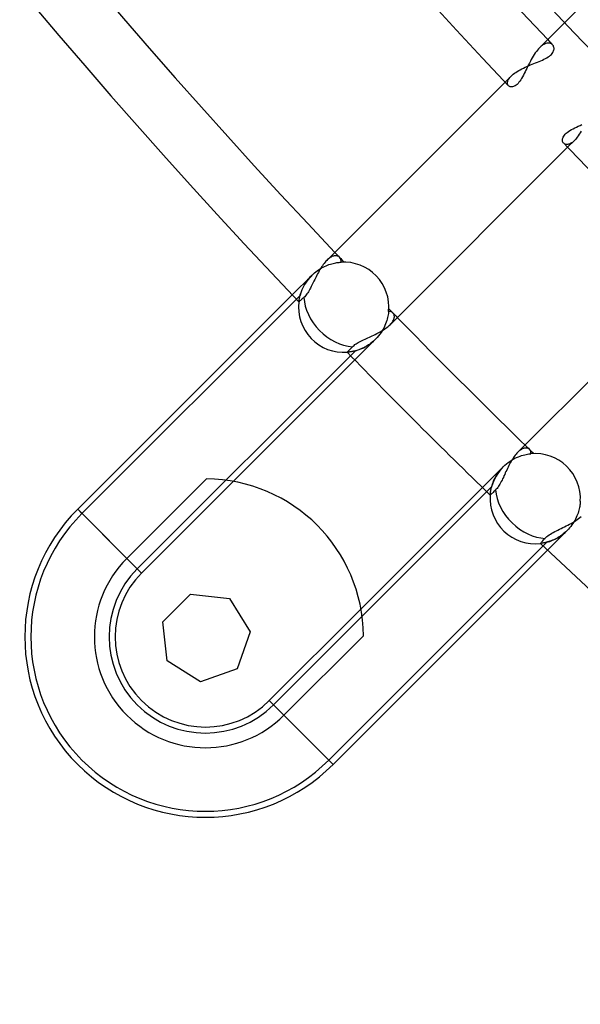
# Model space of a CAD drawing. Header units: millimetres. Extents: x -215 to 215, y -215 to 215.
# Tile 3 of 57: x -134 to -120, y -139 to -113. Entities that reach past the tile are written whole.
import ezdxf

# ---------------------------------------------------------------- set-up
doc = ezdxf.new("R2010")
doc.units = ezdxf.units.MM
doc.layers.add('MAIN-1', color=7, linetype='Continuous')
doc.layers.add('MAIN-2', color=7, linetype='Continuous')

msp = doc.modelspace()

# ---------------------------------------------------------------- linework, layer by layer
at = {"layer": 'MAIN-1'}
for p, q in [((-115.949, -109.224), (-120.647, -113.922)), ((-120.815, -114.144), (-120.841, -114.188)), ((-120.788, -114.102), (-120.815, -114.144)), ((-120.761, -114.061), (-120.788, -114.102)), ((-120.733, -114.022), (-120.761, -114.061)), ((-120.704, -113.986), (-120.733, -114.022)), ((-120.676, -113.953), (-120.704, -113.986)), ((-120.647, -113.922), (-120.676, -113.953)), ((-120.962, -114.42), (-120.985, -114.467)), ((-120.939, -114.373), (-120.962, -114.42)), ((-120.915, -114.326), (-120.939, -114.373)), ((-120.891, -114.279), (-120.915, -114.326)), ((-120.866, -114.233), (-120.891, -114.279)), ((-120.841, -114.188), (-120.866, -114.233)), ((-121.075, -114.648), (-121.097, -114.691)), ((-121.052, -114.605), (-121.075, -114.648)), ((-121.03, -114.56), (-121.052, -114.605)), ((-121.007, -114.514), (-121.03, -114.56)), ((-120.985, -114.467), (-121.007, -114.514)), ((-121.555, -114.831), (-126.251, -119.527)), ((-121.452, -114.937), (-121.465, -114.925)), ((-121.437, -114.946), (-121.452, -114.937)), ((-121.42, -114.953), (-121.437, -114.946)), ((-121.337, -114.949), (-121.359, -114.955)), ((-121.313, -114.94), (-121.337, -114.949)), ((-121.289, -114.927), (-121.313, -114.94)), ((-121.265, -114.91), (-121.289, -114.927)), ((-121.24, -114.889), (-121.265, -114.91)), ((-121.215, -114.864), (-121.24, -114.889)), ((-121.191, -114.835), (-121.215, -114.864)), ((-121.167, -114.803), (-121.191, -114.835)), ((-121.143, -114.769), (-121.167, -114.803)), ((-121.12, -114.731), (-121.143, -114.769)), ((-121.097, -114.691), (-121.12, -114.731)), ((-121.401, -114.956), (-121.42, -114.953)), ((-121.381, -114.957), (-121.401, -114.956)), ((-121.359, -114.955), (-121.381, -114.957)), ((-119.63, -115.994), (-119.583, -115.972)), ((-119.583, -115.972), (-119.535, -115.95)), ((-120.013, -116.253), (-119.995, -116.228)), ((-119.995, -116.228), (-119.973, -116.203)), ((-119.973, -116.203), (-119.947, -116.178)), ((-119.947, -116.178), (-119.917, -116.153)), ((-119.917, -116.153), (-119.884, -116.129)), ((-119.884, -116.129), (-119.847, -116.106)), ((-119.847, -116.106), (-119.808, -116.082)), ((-119.808, -116.082), (-119.766, -116.06)), ((-119.766, -116.06), (-119.722, -116.038)), ((-119.722, -116.038), (-119.677, -116.016)), ((-119.677, -116.016), (-119.63, -115.994)), ((-120.046, -116.35), (-120.043, -116.327)), ((-120.045, -116.371), (-120.046, -116.35)), ((-120.041, -116.392), (-120.045, -116.371)), ((-120.043, -116.327), (-120.037, -116.303)), ((-120.034, -116.41), (-120.041, -116.392)), ((-120.037, -116.303), (-120.027, -116.278)), ((-120.025, -116.427), (-120.034, -116.41)), ((-120.027, -116.278), (-120.013, -116.253)), ((-120.013, -116.441), (-120.025, -116.427)), ((-124.585, -121.223), (-119.91, -116.548)), ((-126.321, -119.606), (-126.344, -119.636)), ((-126.298, -119.578), (-126.321, -119.606)), ((-126.275, -119.551), (-126.298, -119.578)), ((-126.251, -119.527), (-126.275, -119.551)), ((-126.473, -119.843), (-126.493, -119.88)), ((-126.453, -119.806), (-126.473, -119.843)), ((-126.432, -119.77), (-126.453, -119.806)), ((-126.411, -119.735), (-126.432, -119.77)), ((-126.389, -119.701), (-126.411, -119.735)), ((-126.367, -119.668), (-126.389, -119.701)), ((-126.344, -119.636), (-126.367, -119.668)), ((-126.607, -120.11), (-126.625, -120.147)), ((-126.589, -120.072), (-126.607, -120.11)), ((-126.57, -120.033), (-126.589, -120.072)), ((-126.551, -119.995), (-126.57, -120.033)), ((-126.532, -119.957), (-126.551, -119.995)), ((-126.513, -119.918), (-126.532, -119.957)), ((-126.493, -119.88), (-126.513, -119.918)), ((-116.548, -119.91), (-121.223, -124.585)), ((-126.754, -120.385), (-126.773, -120.413)), ((-126.735, -120.355), (-126.754, -120.385)), ((-126.716, -120.323), (-126.735, -120.355)), ((-126.698, -120.29), (-126.716, -120.323)), ((-126.679, -120.256), (-126.698, -120.29)), ((-126.661, -120.22), (-126.679, -120.256)), ((-126.643, -120.184), (-126.661, -120.22)), ((-126.625, -120.147), (-126.643, -120.184)), ((-132.811, -126.086), (-127.161, -120.437)), ((-126.985, -120.62), (-126.986, -120.621)), ((-126.982, -120.617), (-126.985, -120.62)), ((-126.976, -120.612), (-126.982, -120.617)), ((-126.968, -120.605), (-126.976, -120.612)), ((-126.957, -120.596), (-126.968, -120.605)), ((-126.945, -120.585), (-126.957, -120.596)), ((-126.931, -120.573), (-126.945, -120.585)), ((-126.915, -120.558), (-126.931, -120.573)), ((-126.896, -120.542), (-126.915, -120.558)), ((-126.875, -120.523), (-126.896, -120.542)), ((-126.852, -120.503), (-126.875, -120.523)), ((-126.832, -120.484), (-126.852, -120.503)), ((-126.812, -120.463), (-126.832, -120.484)), ((-126.793, -120.439), (-126.812, -120.463)), ((-126.773, -120.413), (-126.793, -120.439)), ((-124.898, -121.438), (-124.861, -121.418)), ((-124.861, -121.418), (-124.825, -121.398)), ((-124.825, -121.398), (-124.79, -121.377)), ((-124.79, -121.377), (-124.756, -121.356)), ((-124.756, -121.356), (-124.723, -121.335)), ((-124.723, -121.335), (-124.692, -121.313)), ((-124.692, -121.313), (-124.663, -121.291)), ((-124.663, -121.291), (-124.635, -121.268)), ((-124.635, -121.268), (-124.609, -121.246)), ((-124.609, -121.246), (-124.585, -121.223)), ((-125.452, -121.709), (-125.421, -121.691)), ((-125.421, -121.691), (-125.388, -121.673)), ((-125.388, -121.673), (-125.353, -121.655)), ((-125.353, -121.655), (-125.318, -121.637)), ((-125.318, -121.637), (-125.282, -121.62)), ((-125.282, -121.62), (-125.244, -121.602)), ((-125.244, -121.602), (-125.206, -121.585)), ((-125.206, -121.585), (-125.168, -121.567)), ((-125.168, -121.567), (-125.129, -121.55)), ((-125.129, -121.55), (-125.09, -121.532)), ((-125.09, -121.532), (-125.052, -121.514)), ((-125.052, -121.514), (-125.013, -121.495)), ((-125.013, -121.495), (-124.974, -121.477)), ((-124.974, -121.477), (-124.936, -121.458)), ((-124.936, -121.458), (-124.898, -121.438)), ((-125.713, -121.947), (-125.712, -121.946)), ((-125.712, -121.946), (-125.708, -121.943)), ((-125.708, -121.943), (-125.702, -121.937)), ((-125.702, -121.937), (-125.694, -121.928)), ((-125.694, -121.928), (-125.684, -121.917)), ((-125.684, -121.917), (-125.672, -121.905)), ((-125.672, -121.905), (-125.658, -121.89)), ((-125.658, -121.89), (-125.641, -121.872)), ((-125.641, -121.872), (-125.622, -121.853)), ((-125.622, -121.853), (-125.601, -121.83)), ((-125.601, -121.83), (-125.578, -121.807)), ((-125.578, -121.807), (-125.558, -121.787)), ((-125.558, -121.787), (-125.534, -121.767)), ((-125.534, -121.767), (-125.509, -121.747)), ((-125.509, -121.747), (-125.481, -121.728)), ((-125.481, -121.728), (-125.452, -121.709)), ((-125.514, -122.152), (-128.715, -125.353)), ((-121.377, -124.79), (-121.398, -124.825)), ((-121.356, -124.756), (-121.377, -124.79)), ((-121.335, -124.723), (-121.356, -124.756)), ((-121.313, -124.692), (-121.335, -124.723)), ((-121.29, -124.662), (-121.313, -124.692)), ((-121.268, -124.635), (-121.29, -124.662)), ((-121.245, -124.609), (-121.268, -124.635)), ((-121.223, -124.585), (-121.245, -124.609)), ((-121.514, -125.052), (-121.532, -125.091)), ((-121.495, -125.013), (-121.514, -125.052)), ((-121.477, -124.974), (-121.495, -125.013)), ((-121.458, -124.936), (-121.477, -124.974)), ((-121.438, -124.898), (-121.458, -124.936)), ((-121.418, -124.861), (-121.438, -124.898)), ((-121.398, -124.825), (-121.418, -124.861)), ((-131.515, -127.381), (-129.422, -125.288)), ((-121.637, -125.318), (-121.655, -125.354)), ((-121.62, -125.282), (-121.637, -125.318)), ((-121.602, -125.245), (-121.62, -125.282)), ((-121.585, -125.207), (-121.602, -125.245)), ((-121.567, -125.168), (-121.585, -125.207)), ((-121.55, -125.13), (-121.567, -125.168)), ((-121.532, -125.091), (-121.55, -125.13)), ((-125.353, -128.715), (-122.152, -125.514)), ((-121.807, -125.578), (-121.83, -125.601)), ((-121.787, -125.558), (-121.807, -125.578)), ((-121.767, -125.535), (-121.787, -125.558)), ((-121.748, -125.51), (-121.767, -125.535)), ((-121.729, -125.482), (-121.748, -125.51)), ((-121.71, -125.452), (-121.729, -125.482)), ((-121.691, -125.421), (-121.71, -125.452)), ((-121.673, -125.388), (-121.691, -125.421)), ((-121.655, -125.354), (-121.673, -125.388)), ((-121.946, -125.712), (-121.947, -125.713)), ((-121.943, -125.708), (-121.946, -125.712)), ((-121.937, -125.702), (-121.943, -125.708)), ((-121.928, -125.694), (-121.937, -125.702)), ((-121.917, -125.684), (-121.928, -125.694)), ((-121.905, -125.672), (-121.917, -125.684)), ((-121.89, -125.658), (-121.905, -125.672)), ((-121.872, -125.641), (-121.89, -125.658)), ((-121.853, -125.622), (-121.872, -125.641)), ((-121.83, -125.601), (-121.853, -125.622)), ((-132.811, -126.086), (-131.515, -127.381)), ((-119.693, -126.384), (-119.656, -126.358)), ((-119.656, -126.358), (-119.62, -126.332)), ((-119.62, -126.332), (-119.587, -126.306)), ((-119.587, -126.306), (-119.555, -126.279)), ((-120.164, -126.633), (-120.121, -126.612)), ((-120.121, -126.612), (-120.077, -126.591)), ((-120.077, -126.591), (-120.033, -126.57)), ((-120.033, -126.57), (-119.989, -126.548)), ((-119.989, -126.548), (-119.945, -126.526)), ((-119.945, -126.526), (-119.901, -126.504)), ((-119.901, -126.504), (-119.857, -126.481)), ((-119.857, -126.481), (-119.815, -126.458)), ((-119.815, -126.458), (-119.773, -126.434)), ((-119.773, -126.434), (-119.732, -126.409)), ((-119.732, -126.409), (-119.693, -126.384)), ((-120.542, -126.896), (-120.523, -126.875)), ((-120.523, -126.875), (-120.503, -126.852)), ((-120.503, -126.852), (-120.481, -126.829)), ((-120.481, -126.829), (-120.455, -126.806)), ((-120.455, -126.806), (-120.427, -126.783)), ((-120.427, -126.783), (-120.395, -126.761)), ((-120.395, -126.761), (-120.361, -126.739)), ((-120.361, -126.739), (-120.325, -126.718)), ((-120.325, -126.718), (-120.287, -126.696)), ((-120.287, -126.696), (-120.247, -126.675)), ((-120.247, -126.675), (-120.206, -126.654)), ((-120.206, -126.654), (-120.164, -126.633)), ((-120.621, -126.986), (-120.62, -126.985)), ((-120.62, -126.985), (-120.617, -126.982)), ((-120.617, -126.982), (-120.612, -126.976)), ((-120.612, -126.976), (-120.605, -126.968)), ((-120.605, -126.968), (-120.596, -126.957)), ((-120.596, -126.957), (-120.585, -126.945)), ((-120.585, -126.945), (-120.573, -126.931)), ((-120.573, -126.931), (-120.558, -126.915)), ((-120.558, -126.915), (-120.542, -126.896)), ((-120.437, -127.161), (-126.086, -132.811)), ((-130.57, -129.056), (-129.841, -128.326)), ((-129.841, -128.326), (-128.816, -128.442)), ((-128.816, -128.442), (-128.267, -129.315)), ((-130.455, -130.081), (-130.57, -129.056)), ((-128.267, -129.315), (-128.608, -130.289)), ((-125.288, -129.422), (-127.381, -131.515)), ((-129.581, -130.63), (-130.455, -130.081)), ((-128.608, -130.289), (-129.581, -130.63)), ((-126.086, -132.811), (-127.381, -131.515))]:
    msp.add_line(p, q, dxfattribs=at)
for centre, radius, start, end in [((0, 0), 175.143, 179.99998, 223.52747), ((0, 0), 167.218, 179.99998, 223.41523), ((0, 0), 173.558, 180.00002, 223.43007), ((0, 0), 165.632, 180.00002, 223.35489), ((0, 0), 167.218, 224.13458, 225.86542), ((-125.806, -120.762), 1.189, 173.1709, 274.4854), ((0, 0), 173.558, 224.21508, 225.78492), ((0, 0), 175.143, 224.12896, 225.87104), ((-129.448, -129.448), 4.161, 0.3592, 89.6407), ((-120.762, -125.806), 1.189, 175.5146, 276.829), ((-129.448, -129.448), 4.755, 135, 315), ((0, 0), 175.143, 226.47253, 313.52745), ((-129.448, -129.448), 2.924, 135, 315)]:
    msp.add_arc(centre, radius, start, end, dxfattribs=at)
for centre, start_param, end_param in [((-125.806, -120.762), -2.460213, -0.712678), ((-120.762, -125.806), -2.428915, -0.68138)]:
    msp.add_ellipse(centre, major_axis=(0.841, -0.841), ratio=0.743084, start_param=start_param, end_param=end_param, dxfattribs=at)
at = {"layer": 'MAIN-2'}
for p, q in [((-120.625, -113.902), (-120.647, -113.922)), ((-120.604, -113.883), (-120.625, -113.902)), ((-120.582, -113.866), (-120.604, -113.883)), ((-120.561, -113.851), (-120.582, -113.866)), ((-120.54, -113.837), (-120.561, -113.851)), ((-120.519, -113.826), (-120.54, -113.837)), ((-120.499, -113.817), (-120.519, -113.826)), ((-120.479, -113.81), (-120.499, -113.817)), ((-120.46, -113.805), (-120.479, -113.81)), ((-120.441, -113.801), (-120.46, -113.805)), ((-120.423, -113.799), (-120.441, -113.801)), ((-120.405, -113.799), (-120.423, -113.799)), ((-120.388, -113.801), (-120.405, -113.799)), ((-120.372, -113.805), (-120.388, -113.801)), ((-120.357, -113.81), (-120.372, -113.805)), ((-120.343, -113.816), (-120.357, -113.81)), ((-120.33, -113.824), (-120.343, -113.816)), ((-120.318, -113.833), (-120.33, -113.824)), ((-120.307, -113.843), (-120.318, -113.833)), ((-120.295, -113.858), (-120.307, -113.843)), ((-120.285, -113.875), (-120.295, -113.858)), ((-120.277, -113.893), (-120.285, -113.875)), ((-120.271, -113.913), (-120.277, -113.893)), ((-120.456, -114.188), (-120.422, -114.167)), ((-120.422, -114.167), (-120.39, -114.145)), ((-120.39, -114.145), (-120.362, -114.122)), ((-120.362, -114.122), (-120.338, -114.099)), ((-120.338, -114.099), (-120.317, -114.075)), ((-120.317, -114.075), (-120.299, -114.051)), ((-120.299, -114.051), (-120.286, -114.027)), ((-120.286, -114.027), (-120.277, -114.003)), ((-120.277, -114.003), (-120.27, -113.98)), ((-120.268, -113.934), (-120.271, -113.913)), ((-120.27, -113.98), (-120.268, -113.957)), ((-120.268, -113.957), (-120.268, -113.934)), ((-121.028, -114.438), (-120.983, -114.418)), ((-120.983, -114.418), (-120.937, -114.398)), ((-120.937, -114.398), (-120.89, -114.378)), ((-120.89, -114.378), (-120.844, -114.359)), ((-120.844, -114.359), (-120.797, -114.34)), ((-120.797, -114.34), (-120.751, -114.322)), ((-120.751, -114.322), (-120.705, -114.303)), ((-120.705, -114.303), (-120.66, -114.285)), ((-120.66, -114.285), (-120.616, -114.266)), ((-120.616, -114.266), (-120.574, -114.247)), ((-120.574, -114.247), (-120.532, -114.228)), ((-120.532, -114.228), (-120.493, -114.208)), ((-120.493, -114.208), (-120.456, -114.188)), ((-121.395, -114.671), (-121.555, -114.831)), ((-121.415, -114.692), (-121.395, -114.671)), ((-121.395, -114.671), (-121.369, -114.646)), ((-121.369, -114.646), (-121.34, -114.621)), ((-121.34, -114.621), (-121.308, -114.597)), ((-121.308, -114.597), (-121.274, -114.573)), ((-121.274, -114.573), (-121.237, -114.549)), ((-121.237, -114.549), (-121.198, -114.526)), ((-121.198, -114.526), (-121.158, -114.503)), ((-121.158, -114.503), (-121.116, -114.481)), ((-121.116, -114.481), (-121.072, -114.459)), ((-121.072, -114.459), (-121.028, -114.438)), ((-121.492, -114.844), (-121.49, -114.827)), ((-121.492, -114.86), (-121.492, -114.844)), ((-121.491, -114.875), (-121.492, -114.86)), ((-121.487, -114.89), (-121.491, -114.875)), ((-121.49, -114.827), (-121.486, -114.809)), ((-121.481, -114.903), (-121.487, -114.89)), ((-121.486, -114.809), (-121.48, -114.791)), ((-121.474, -114.915), (-121.481, -114.903)), ((-121.48, -114.791), (-121.471, -114.772)), ((-121.465, -114.925), (-121.474, -114.915)), ((-121.471, -114.772), (-121.461, -114.752)), ((-121.461, -114.752), (-121.448, -114.732)), ((-121.448, -114.732), (-121.433, -114.712)), ((-121.433, -114.712), (-121.415, -114.692)), ((-119.628, -116.242), (-119.654, -116.278)), ((-119.603, -116.204), (-119.628, -116.242)), ((-119.579, -116.165), (-119.603, -116.204)), ((-119.555, -116.124), (-119.579, -116.165)), ((-120.004, -116.449), (-120.013, -116.441)), ((-119.994, -116.457), (-120.004, -116.449)), ((-119.983, -116.463), (-119.994, -116.457)), ((-119.972, -116.468), (-119.983, -116.463)), ((-119.96, -116.471), (-119.972, -116.468)), ((-119.946, -116.474), (-119.96, -116.471)), ((-119.933, -116.475), (-119.946, -116.474)), ((-119.918, -116.474), (-119.933, -116.475)), ((-119.903, -116.472), (-119.918, -116.474)), ((-119.91, -116.548), (-119.731, -116.369)), ((-119.888, -116.469), (-119.903, -116.472)), ((-119.871, -116.464), (-119.888, -116.469)), ((-119.855, -116.458), (-119.871, -116.464)), ((-119.838, -116.45), (-119.855, -116.458)), ((-119.821, -116.44), (-119.838, -116.45)), ((-119.803, -116.429), (-119.821, -116.44)), ((-119.785, -116.417), (-119.803, -116.429)), ((-119.767, -116.402), (-119.785, -116.417)), ((-119.749, -116.386), (-119.767, -116.402)), ((-119.731, -116.369), (-119.749, -116.386)), ((-119.705, -116.341), (-119.731, -116.369)), ((-119.679, -116.311), (-119.705, -116.341)), ((-119.654, -116.278), (-119.679, -116.311)), ((-126.229, -119.505), (-126.251, -119.527)), ((-126.206, -119.486), (-126.229, -119.505)), ((-126.184, -119.468), (-126.206, -119.486)), ((-126.161, -119.453), (-126.184, -119.468)), ((-126.139, -119.439), (-126.161, -119.453)), ((-126.155, -119.626), (-126.118, -119.615)), ((-126.118, -119.428), (-126.139, -119.439)), ((-126.097, -119.419), (-126.118, -119.428)), ((-126.118, -119.615), (-126.083, -119.606)), ((-126.076, -119.413), (-126.097, -119.419)), ((-126.083, -119.606), (-126.049, -119.599)), ((-126.056, -119.408), (-126.076, -119.413)), ((-126.036, -119.405), (-126.056, -119.408)), ((-126.049, -119.599), (-126.016, -119.592)), ((-126.018, -119.405), (-126.036, -119.405)), ((-126, -119.406), (-126.018, -119.405)), ((-126.016, -119.592), (-125.984, -119.587)), ((-125.983, -119.409), (-126, -119.406)), ((-125.984, -119.587), (-125.954, -119.583)), ((-125.967, -119.414), (-125.983, -119.409)), ((-125.952, -119.42), (-125.967, -119.414)), ((-125.954, -119.583), (-125.926, -119.58)), ((-125.938, -119.428), (-125.952, -119.42)), ((-125.926, -119.437), (-125.938, -119.428)), ((-125.914, -119.448), (-125.926, -119.437)), ((-125.926, -119.58), (-125.9, -119.577)), ((-125.906, -119.457), (-125.914, -119.448)), ((-125.899, -119.467), (-125.906, -119.457)), ((-125.9, -119.577), (-125.876, -119.576)), ((-125.893, -119.477), (-125.899, -119.467)), ((-125.887, -119.488), (-125.893, -119.477)), ((-125.883, -119.499), (-125.887, -119.488)), ((-125.879, -119.511), (-125.883, -119.499)), ((-125.877, -119.523), (-125.879, -119.511)), ((-125.875, -119.536), (-125.877, -119.523)), ((-125.876, -119.576), (-125.875, -119.562)), ((-125.874, -119.549), (-125.875, -119.536)), ((-125.875, -119.562), (-125.874, -119.549)), ((-126.612, -119.889), (-126.577, -119.858)), ((-126.577, -119.858), (-126.541, -119.828)), ((-126.541, -119.828), (-126.503, -119.8)), ((-126.503, -119.8), (-126.465, -119.773)), ((-126.465, -119.773), (-126.426, -119.748)), ((-126.426, -119.748), (-126.387, -119.725)), ((-126.387, -119.725), (-126.348, -119.704)), ((-126.348, -119.704), (-126.309, -119.685)), ((-126.309, -119.685), (-126.269, -119.668)), ((-126.269, -119.668), (-126.231, -119.652)), ((-126.231, -119.652), (-126.193, -119.638)), ((-126.193, -119.638), (-126.155, -119.626)), ((-127.161, -120.437), (-126.646, -119.922)), ((-126.836, -120.169), (-126.814, -120.133)), ((-126.814, -120.133), (-126.791, -120.097)), ((-126.791, -120.097), (-126.765, -120.061)), ((-126.765, -120.061), (-126.738, -120.025)), ((-126.738, -120.025), (-126.709, -119.99)), ((-126.709, -119.99), (-126.679, -119.955)), ((-126.679, -119.955), (-126.646, -119.922)), ((-126.646, -119.922), (-126.612, -119.889)), ((-126.646, -119.922), (-126.646, -119.922)), ((-126.646, -119.922), (-126.646, -119.922)), ((-126.646, -119.922), (-126.646, -119.922)), ((-126.646, -119.922), (-126.646, -119.922)), ((-126.941, -120.408), (-126.93, -120.377)), ((-126.93, -120.377), (-126.919, -120.344)), ((-126.919, -120.344), (-126.905, -120.311)), ((-126.905, -120.311), (-126.891, -120.276)), ((-126.891, -120.276), (-126.874, -120.241)), ((-126.874, -120.241), (-126.856, -120.205)), ((-126.856, -120.205), (-126.836, -120.169)), ((-132.698, -126.199), (-126.954, -120.455)), ((-126.986, -120.619), (-126.985, -120.614)), ((-126.986, -120.621), (-126.986, -120.619)), ((-126.985, -120.614), (-126.984, -120.605)), ((-126.984, -120.605), (-126.983, -120.594)), ((-126.983, -120.594), (-126.98, -120.579)), ((-126.98, -120.579), (-126.977, -120.561)), ((-126.977, -120.561), (-126.974, -120.541)), ((-126.974, -120.541), (-126.969, -120.518)), ((-126.969, -120.518), (-126.964, -120.493)), ((-126.964, -120.493), (-126.957, -120.467)), ((-126.957, -120.467), (-126.949, -120.438)), ((-126.949, -120.438), (-126.941, -120.408)), ((-124.625, -120.901), (-124.629, -120.931)), ((-124.622, -120.875), (-124.625, -120.901)), ((-124.599, -120.874), (-124.622, -120.875)), ((-124.578, -120.876), (-124.599, -120.874)), ((-124.558, -120.882), (-124.578, -120.876)), ((-124.539, -120.89), (-124.558, -120.882)), ((-124.522, -120.9), (-124.539, -120.89)), ((-124.508, -120.913), (-124.522, -120.9)), ((-124.499, -120.924), (-124.508, -120.913)), ((-124.684, -121.157), (-124.701, -121.201)), ((-124.67, -121.114), (-124.684, -121.157)), ((-124.658, -121.073), (-124.67, -121.114)), ((-124.649, -121.034), (-124.658, -121.073)), ((-124.64, -120.997), (-124.649, -121.034)), ((-124.634, -120.963), (-124.64, -120.997)), ((-124.629, -120.931), (-124.634, -120.963)), ((-124.549, -121.184), (-124.534, -121.164)), ((-124.534, -121.164), (-124.52, -121.145)), ((-124.52, -121.145), (-124.508, -121.126)), ((-124.508, -121.126), (-124.498, -121.107)), ((-124.491, -120.935), (-124.499, -120.924)), ((-124.498, -121.107), (-124.489, -121.089)), ((-124.484, -120.947), (-124.491, -120.935)), ((-124.489, -121.089), (-124.482, -121.071)), ((-124.479, -120.96), (-124.484, -120.947)), ((-124.482, -121.071), (-124.477, -121.053)), ((-124.475, -120.974), (-124.479, -120.96)), ((-124.477, -121.053), (-124.474, -121.036)), ((-124.473, -120.989), (-124.475, -120.974)), ((-124.474, -121.036), (-124.472, -121.02)), ((-124.471, -121.004), (-124.473, -120.989)), ((-124.472, -121.02), (-124.471, -121.004)), ((-124.822, -121.43), (-124.854, -121.475)), ((-124.792, -121.384), (-124.822, -121.43)), ((-124.766, -121.338), (-124.792, -121.384)), ((-124.741, -121.292), (-124.766, -121.338)), ((-124.72, -121.246), (-124.741, -121.292)), ((-124.701, -121.201), (-124.72, -121.246)), ((-124.585, -121.223), (-124.566, -121.203)), ((-124.566, -121.203), (-124.549, -121.184)), ((-124.965, -121.603), (-125.514, -122.152)), ((-125.055, -121.684), (-125.087, -121.709)), ((-125.025, -121.658), (-125.055, -121.684)), ((-124.994, -121.631), (-125.025, -121.658)), ((-124.965, -121.603), (-124.994, -121.631)), ((-124.926, -121.562), (-124.965, -121.603)), ((-124.965, -121.603), (-124.965, -121.603)), ((-124.965, -121.603), (-124.965, -121.603)), ((-124.965, -121.603), (-124.965, -121.603)), ((-124.965, -121.603), (-124.965, -121.603)), ((-124.889, -121.519), (-124.926, -121.562)), ((-124.854, -121.475), (-124.889, -121.519)), ((-125.498, -121.911), (-131.242, -127.655)), ((-125.711, -121.947), (-125.713, -121.947)), ((-125.707, -121.947), (-125.711, -121.947)), ((-125.701, -121.946), (-125.707, -121.947)), ((-125.692, -121.946), (-125.701, -121.946)), ((-125.68, -121.944), (-125.692, -121.946)), ((-125.666, -121.943), (-125.68, -121.944)), ((-125.65, -121.941), (-125.666, -121.943)), ((-125.632, -121.938), (-125.65, -121.941)), ((-125.613, -121.935), (-125.632, -121.938)), ((-125.591, -121.932), (-125.613, -121.935)), ((-125.568, -121.927), (-125.591, -121.932)), ((-125.544, -121.922), (-125.568, -121.927)), ((-125.518, -121.916), (-125.544, -121.922)), ((-125.491, -121.909), (-125.518, -121.916)), ((-125.463, -121.901), (-125.491, -121.909)), ((-125.435, -121.892), (-125.463, -121.901)), ((-125.405, -121.882), (-125.435, -121.892)), ((-125.375, -121.87), (-125.405, -121.882)), ((-125.344, -121.858), (-125.375, -121.87)), ((-125.312, -121.844), (-125.344, -121.858)), ((-125.28, -121.829), (-125.312, -121.844)), ((-125.248, -121.812), (-125.28, -121.829)), ((-125.216, -121.794), (-125.248, -121.812)), ((-125.183, -121.775), (-125.216, -121.794)), ((-125.151, -121.754), (-125.183, -121.775)), ((-125.119, -121.732), (-125.151, -121.754)), ((-125.087, -121.709), (-125.119, -121.732)), ((-121.184, -124.549), (-121.203, -124.566)), ((-121.164, -124.534), (-121.184, -124.549)), ((-121.145, -124.52), (-121.164, -124.534)), ((-121.126, -124.508), (-121.145, -124.52)), ((-121.107, -124.498), (-121.126, -124.508)), ((-121.089, -124.489), (-121.107, -124.498)), ((-121.071, -124.482), (-121.089, -124.489)), ((-121.053, -124.477), (-121.071, -124.482)), ((-121.036, -124.474), (-121.053, -124.477)), ((-121.019, -124.472), (-121.036, -124.474)), ((-121.004, -124.471), (-121.019, -124.472)), ((-120.988, -124.473), (-121.004, -124.471)), ((-120.974, -124.475), (-120.988, -124.473)), ((-120.96, -124.479), (-120.974, -124.475)), ((-120.947, -124.484), (-120.96, -124.479)), ((-120.935, -124.491), (-120.947, -124.484)), ((-120.924, -124.499), (-120.935, -124.491)), ((-120.913, -124.508), (-120.924, -124.499)), ((-120.902, -124.52), (-120.913, -124.508)), ((-120.892, -124.535), (-120.902, -124.52)), ((-120.885, -124.55), (-120.892, -124.535)), ((-120.879, -124.567), (-120.885, -124.55)), ((-121.433, -124.824), (-121.388, -124.795)), ((-121.388, -124.795), (-121.343, -124.768)), ((-121.343, -124.768), (-121.297, -124.744)), ((-121.297, -124.744), (-121.252, -124.723)), ((-121.252, -124.723), (-121.207, -124.703)), ((-121.203, -124.566), (-121.223, -124.585)), ((-121.207, -124.703), (-121.163, -124.687)), ((-121.163, -124.687), (-121.121, -124.672)), ((-121.121, -124.672), (-121.079, -124.66)), ((-121.079, -124.66), (-121.04, -124.65)), ((-121.04, -124.65), (-121.002, -124.641)), ((-121.002, -124.641), (-120.966, -124.635)), ((-120.966, -124.635), (-120.933, -124.629)), ((-120.933, -124.629), (-120.902, -124.625)), ((-120.902, -124.625), (-120.875, -124.622)), ((-120.875, -124.585), (-120.879, -124.567)), ((-120.874, -124.603), (-120.875, -124.585)), ((-120.875, -124.622), (-120.874, -124.603)), ((-122.152, -125.514), (-121.603, -124.965)), ((-121.699, -125.074), (-121.668, -125.036)), ((-121.668, -125.036), (-121.636, -125)), ((-121.636, -125), (-121.603, -124.965)), ((-121.603, -124.965), (-121.563, -124.927)), ((-121.603, -124.965), (-121.603, -124.965)), ((-121.603, -124.965), (-121.603, -124.965)), ((-121.603, -124.965), (-121.603, -124.965)), ((-121.603, -124.965), (-121.603, -124.965)), ((-121.563, -124.927), (-121.521, -124.89)), ((-121.521, -124.89), (-121.477, -124.856)), ((-121.477, -124.856), (-121.433, -124.824)), ((-121.857, -125.341), (-121.84, -125.304)), ((-121.84, -125.304), (-121.821, -125.265)), ((-121.821, -125.265), (-121.801, -125.227)), ((-121.801, -125.227), (-121.778, -125.188)), ((-121.778, -125.188), (-121.754, -125.15)), ((-121.754, -125.15), (-121.727, -125.111)), ((-121.727, -125.111), (-121.699, -125.074)), ((-128.715, -125.353), (-131.129, -127.767)), ((-127.655, -131.242), (-121.911, -125.498)), ((-121.933, -125.602), (-121.928, -125.575)), ((-121.928, -125.575), (-121.922, -125.546)), ((-121.922, -125.546), (-121.915, -125.515)), ((-121.915, -125.515), (-121.906, -125.483)), ((-121.906, -125.483), (-121.896, -125.45)), ((-121.896, -125.45), (-121.885, -125.415)), ((-121.885, -125.415), (-121.872, -125.378)), ((-121.872, -125.378), (-121.857, -125.341)), ((-121.947, -125.705), (-121.946, -125.696)), ((-121.947, -125.711), (-121.947, -125.705)), ((-121.947, -125.713), (-121.947, -125.711)), ((-121.946, -125.696), (-121.945, -125.683)), ((-121.945, -125.683), (-121.943, -125.667)), ((-121.943, -125.667), (-121.941, -125.648)), ((-121.941, -125.648), (-121.937, -125.626)), ((-121.937, -125.626), (-121.933, -125.602)), ((-132.811, -126.086), (-132.698, -126.199)), ((-132.811, -126.086), (-131.129, -127.767)), ((-119.605, -126.076), (-119.614, -126.112)), ((-119.597, -126.043), (-119.605, -126.076)), ((-119.591, -126.01), (-119.597, -126.043)), ((-119.586, -125.98), (-119.591, -126.01)), ((-119.583, -125.951), (-119.586, -125.98)), ((-119.58, -125.924), (-119.583, -125.951)), ((-119.577, -125.899), (-119.58, -125.924)), ((-119.576, -125.876), (-119.577, -125.899)), ((-119.702, -126.343), (-119.723, -126.382)), ((-119.683, -126.303), (-119.702, -126.343)), ((-119.665, -126.263), (-119.683, -126.303)), ((-119.65, -126.224), (-119.665, -126.263)), ((-119.636, -126.186), (-119.65, -126.224)), ((-119.624, -126.148), (-119.636, -126.186)), ((-119.614, -126.112), (-119.624, -126.148)), ((-119.889, -126.612), (-119.922, -126.646)), ((-119.857, -126.576), (-119.889, -126.612)), ((-119.827, -126.539), (-119.857, -126.576)), ((-119.798, -126.501), (-119.827, -126.539)), ((-119.771, -126.462), (-119.798, -126.501)), ((-119.746, -126.422), (-119.771, -126.462)), ((-119.723, -126.382), (-119.746, -126.422)), ((-119.922, -126.646), (-120.437, -127.161)), ((-120.241, -126.874), (-120.276, -126.89)), ((-120.205, -126.856), (-120.241, -126.874)), ((-120.169, -126.836), (-120.205, -126.856)), ((-120.133, -126.814), (-120.169, -126.836)), ((-120.097, -126.791), (-120.133, -126.814)), ((-120.061, -126.765), (-120.097, -126.791)), ((-120.025, -126.738), (-120.061, -126.765)), ((-119.99, -126.709), (-120.025, -126.738)), ((-119.955, -126.679), (-119.99, -126.709)), ((-119.922, -126.646), (-119.955, -126.679)), ((-119.922, -126.646), (-119.922, -126.646)), ((-119.922, -126.646), (-119.922, -126.646)), ((-119.922, -126.646), (-119.922, -126.646)), ((-119.922, -126.646), (-119.922, -126.646)), ((-120.455, -126.954), (-126.199, -132.698)), ((-120.619, -126.986), (-120.621, -126.986)), ((-120.614, -126.985), (-120.619, -126.986)), ((-120.605, -126.984), (-120.614, -126.985)), ((-120.593, -126.982), (-120.605, -126.984)), ((-120.579, -126.98), (-120.593, -126.982)), ((-120.561, -126.977), (-120.579, -126.98)), ((-120.541, -126.974), (-120.561, -126.977)), ((-120.518, -126.969), (-120.541, -126.974)), ((-120.493, -126.964), (-120.518, -126.969)), ((-120.466, -126.957), (-120.493, -126.964)), ((-120.438, -126.949), (-120.466, -126.957)), ((-120.408, -126.94), (-120.438, -126.949)), ((-120.377, -126.93), (-120.408, -126.94)), ((-120.344, -126.918), (-120.377, -126.93)), ((-120.31, -126.905), (-120.344, -126.918)), ((-120.276, -126.89), (-120.31, -126.905)), ((-129.841, -128.326), (-129.841, -128.326)), ((-129.841, -128.326), (-129.841, -128.326)), ((-129.841, -128.326), (-129.841, -128.326)), ((-128.816, -128.442), (-128.816, -128.442)), ((-128.816, -128.442), (-128.816, -128.442)), ((-128.816, -128.442), (-128.816, -128.442)), ((-127.767, -131.129), (-125.353, -128.715)), ((-130.57, -129.056), (-130.57, -129.056)), ((-130.57, -129.056), (-130.57, -129.056)), ((-130.57, -129.056), (-130.57, -129.056)), ((-128.267, -129.315), (-128.267, -129.315)), ((-128.267, -129.315), (-128.267, -129.315)), ((-128.267, -129.315), (-128.267, -129.315)), ((-130.455, -130.081), (-130.455, -130.081)), ((-130.455, -130.081), (-130.455, -130.081)), ((-130.455, -130.081), (-130.455, -130.081)), ((-128.608, -130.289), (-128.608, -130.289)), ((-128.608, -130.289), (-128.608, -130.289)), ((-128.608, -130.289), (-128.608, -130.289)), ((-129.581, -130.63), (-129.581, -130.63)), ((-129.581, -130.63), (-129.581, -130.63)), ((-129.581, -130.63), (-129.581, -130.63)), ((-127.767, -131.129), (-126.086, -132.811)), ((-126.199, -132.698), (-126.086, -132.811))]:
    msp.add_line(p, q, dxfattribs=at)
for centre, radius, start, end in [((0, 0), 165, 179.99998, 0), ((0, 0), 159.5, 179.99998, 270.00002), ((0, 0), 158.5, 179.99998, 270.00002), ((0, 0), 165.632, 223.35489, 223.41872), ((0, 0), 173.558, 223.43007, 223.49046), ((0, 0), 173.558, 223.49046, 223.54758), ((0, 0), 173.558, 224.10879, 224.16093), ((0, 0), 173.558, 224.16093, 224.21508), ((0, 0), 173.558, 225.78492, 225.83907), ((0, 0), 173.558, 225.83907, 225.89121), ((-129.448, -129.448), 4.596, 135, 315), ((-129.448, -129.448), 2.537, 135, 315), ((-129.448, -129.448), 2.377, 135, 315)]:
    msp.add_arc(centre, radius, start, end, dxfattribs=at)
for centre, start_param, end_param in [((-125.806, -120.762), -0.879963, 0.844532), ((-125.806, -120.762), 1.570796, 2.094395), ((-125.806, -120.762), -2.094395, -1.570796), ((-120.762, -125.806), -0.844532, 0.879963), ((-120.762, -125.806), 1.570796, 2.094395), ((-120.762, -125.806), -2.094395, -1.570796)]:
    msp.add_ellipse(centre, major_axis=(0.841, 0.841), ratio=1, start_param=start_param, end_param=end_param, dxfattribs=at)

doc.saveas('drawing.dxf')
